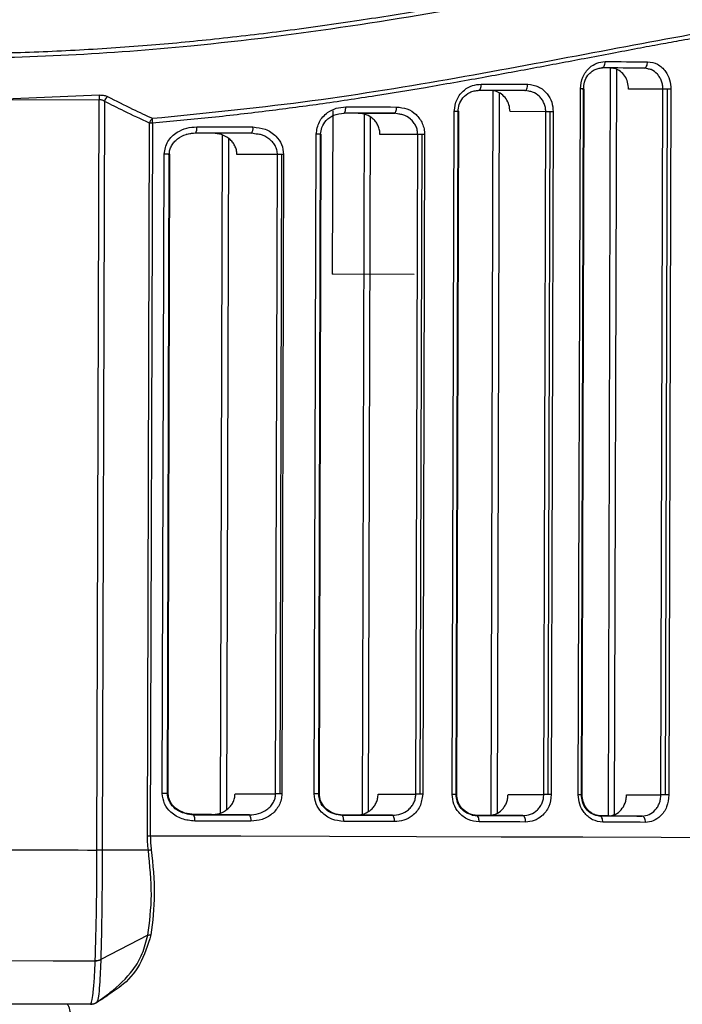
# Model space of a CAD drawing. Header units: millimetres. Extents: x -262 to 35, y 69 to 330.
# Tile 9 of 25: x -191 to -160, y 112 to 158. Entities that reach past the tile are written whole.
import ezdxf

# ---------------------------------------------------------------- set-up
doc = ezdxf.new("R2010")
doc.units = ezdxf.units.MM
doc.header["$PDSIZE"] = -1

msp = doc.modelspace()

# ---------------------------------------------------------------- linework, layer by layer
at = {"color": 7, "linetype": 'Continuous', "lineweight": 25}
for p, q in [((-163.026, 156.209), (-163.128, 120.756)), ((-162.734, 156.145), (-162.836, 120.818)), ((-161.247, 156.167), (-161.417, 156.205)), ((-168.582, 155.143), (-168.681, 120.798)), ((-168.29, 155.023), (-168.388, 120.89)), ((-166.883, 155.102), (-167.07, 155.138)), ((-164.536, 121.76), (-164.439, 155.213)), ((-164.384, 121.76), (-164.287, 155.213)), ((-164.354, 121.766), (-164.258, 155.219)), ((-160.528, 155.202), (-162.155, 155.207)), ((-160.624, 121.749), (-160.528, 155.202)), ((-160.412, 121.748), (-160.316, 155.201)), ((-160.147, 155.201), (-160.243, 121.748)), ((-192.361, 154.719), (-187.239, 154.928)), ((-192.361, 154.719), (-187.238, 154.702)), ((-187.341, 119.139), (-187.238, 154.702)), ((-186.987, 154.627), (-187.089, 119.138)), ((-174.962, 154.064), (-173.25, 154.059)), ((-173.044, 154.024), (-173.25, 154.059)), ((-170.508, 121.777), (-170.415, 154.148)), ((-170.328, 121.777), (-170.235, 154.147)), ((-170.297, 121.783), (-170.204, 154.154)), ((-166.078, 154.136), (-167.772, 154.141)), ((-166.171, 121.765), (-166.078, 154.136)), ((-165.959, 121.764), (-165.866, 154.135)), ((-165.724, 154.135), (-165.817, 121.764)), ((-184.951, 119.818), (-184.854, 153.597)), ((-184.717, 153.597), (-184.814, 119.818)), ((-174.684, 154.012), (-174.779, 120.84)), ((-174.391, 153.874), (-174.486, 120.976)), ((-182.672, 153.118), (-183.116, 153.06)), ((-179.803, 153.078), (-180.028, 153.111)), ((-181.406, 153.03), (-181.499, 120.894)), ((-181.114, 152.87), (-181.205, 121.052)), ((-177.047, 121.796), (-176.957, 153.069)), ((-176.835, 121.795), (-176.745, 153.069)), ((-176.803, 121.802), (-176.713, 153.076)), ((-172.145, 153.055), (-173.933, 153.061)), ((-172.235, 121.782), (-172.145, 153.055)), ((-172.023, 121.781), (-171.933, 153.055)), ((-171.82, 153.054), (-171.91, 121.781)), ((-184.249, 121.816), (-184.161, 152.123)), ((-184.002, 121.816), (-183.915, 152.122)), ((-183.969, 121.823), (-183.882, 152.129)), ((-178.791, 152.107), (-180.713, 152.113)), ((-178.879, 121.801), (-178.791, 152.107)), ((-178.667, 121.8), (-178.579, 152.107)), ((-178.499, 152.106), (-178.586, 121.8)), ((-180.8, 121.807), (-178.879, 121.801)), ((-174.023, 121.787), (-172.235, 121.782)), ((-167.865, 121.77), (-166.171, 121.765)), ((-162.251, 121.754), (-160.624, 121.749)), ((-182.732, 120.819), (-183.175, 120.88)), ((-183.059, 120.852), (-182.765, 120.812)), ((-182.732, 120.819), (-182.82, 120.82)), ((-180.121, 120.805), (-181.944, 120.81)), ((-175.713, 120.799), (-176.098, 120.861)), ((-176.007, 120.834), (-175.745, 120.792)), ((-173.346, 120.785), (-175.058, 120.79)), ((-169.569, 120.798), (-169.36, 120.774)), ((-169.33, 120.781), (-169.543, 120.805)), ((-169.33, 120.781), (-169.421, 120.781)), ((-167.169, 120.768), (-168.808, 120.772)), ((-168.779, 120.779), (-168.681, 120.779)), ((-163.717, 120.784), (-163.524, 120.757)), ((-163.495, 120.764), (-163.686, 120.79)), ((-163.495, 120.764), (-163.573, 120.764)), ((-161.52, 120.751), (-163.111, 120.756)), ((-184.908, 119.132), (-187.089, 119.138)), ((-184.931, 115.099), (-187.159, 113.944)), ((-187.365, 111.91), (-186.621, 112.456)), ((-187.343, 111.943), (-187.351, 111.923))]:
    msp.add_line(p, q, dxfattribs=at)
at = {"color": 7, "linetype": 'Continuous'}
for q in [(-176.157, 154.18), (-172.311, 146.433)]:
    msp.add_line((-176.179, 146.444), q, dxfattribs=at)
at = {"color": 7, "linetype": 'Continuous', "lineweight": 25, "flags": 128}
for points in [[(-163.422, 156.21), (-163.392, 156.216), (-163.363, 156.233), (-163.337, 156.261), (-163.313, 156.298), (-163.294, 156.343), (-163.28, 156.395), (-163.271, 156.451), (-163.268, 156.51)], [(-163.268, 156.51), (-163.013, 156.509), (-162.76, 156.508), (-162.507, 156.508), (-162.255, 156.507), (-162.003, 156.506), (-161.752, 156.506), (-161.502, 156.505), (-161.253, 156.504)], [(-161.417, 156.205), (-161.386, 156.21), (-161.355, 156.227), (-161.327, 156.255), (-161.302, 156.292), (-161.281, 156.338), (-161.266, 156.389), (-161.257, 156.446), (-161.253, 156.504)], [(-161.417, 156.205), (-161.665, 156.205), (-161.914, 156.206), (-162.164, 156.207), (-162.414, 156.207), (-162.665, 156.208), (-162.917, 156.209), (-163.169, 156.21), (-163.422, 156.21)], [(-169.261, 155.145), (-169.237, 155.15), (-169.213, 155.167), (-169.191, 155.195), (-169.172, 155.232), (-169.157, 155.278), (-169.145, 155.329), (-169.138, 155.386), (-169.135, 155.444)], [(-169.135, 155.444), (-168.858, 155.443), (-168.581, 155.443), (-168.305, 155.442), (-168.029, 155.441), (-167.754, 155.44), (-167.48, 155.44), (-167.206, 155.439), (-166.934, 155.438)], [(-167.07, 155.138), (-167.044, 155.144), (-167.018, 155.161), (-166.995, 155.189), (-166.974, 155.226), (-166.957, 155.271), (-166.944, 155.323), (-166.936, 155.379), (-166.934, 155.438)], [(-167.07, 155.138), (-167.342, 155.139), (-167.614, 155.14), (-167.887, 155.141), (-168.161, 155.142), (-168.435, 155.142), (-168.71, 155.143), (-168.985, 155.144), (-169.261, 155.145)], [(-164.287, 155.213), (-164.29, 155.213), (-164.307, 155.213), (-164.339, 155.213), (-164.384, 155.213), (-164.439, 155.213)], [(-164.346, 155.219), (-164.303, 155.219), (-164.274, 155.219), (-164.259, 155.219), (-164.258, 155.219)], [(-160.316, 155.201), (-160.345, 155.202), (-160.374, 155.202), (-160.403, 155.202), (-160.431, 155.202), (-160.457, 155.202), (-160.482, 155.202), (-160.506, 155.202), (-160.528, 155.202)], [(-160.147, 155.201), (-160.166, 155.201), (-160.186, 155.201), (-160.206, 155.201), (-160.228, 155.201), (-160.249, 155.201), (-160.271, 155.201), (-160.293, 155.201), (-160.316, 155.201)], [(-175.649, 154.065), (-175.631, 154.071), (-175.613, 154.088), (-175.597, 154.116), (-175.582, 154.153), (-175.57, 154.198), (-175.561, 154.25), (-175.556, 154.307), (-175.554, 154.365)], [(-173.25, 154.059), (-173.548, 154.059), (-173.847, 154.06), (-174.146, 154.061), (-174.445, 154.062), (-174.746, 154.063), (-175.046, 154.064), (-175.348, 154.065), (-175.649, 154.065)], [(-175.554, 154.365), (-175.251, 154.364), (-174.948, 154.363), (-174.646, 154.362), (-174.344, 154.362), (-174.043, 154.361), (-173.742, 154.36), (-173.442, 154.359), (-173.143, 154.358)], [(-173.25, 154.059), (-173.229, 154.064), (-173.21, 154.081), (-173.191, 154.109), (-173.175, 154.146), (-173.161, 154.192), (-173.152, 154.243), (-173.145, 154.3), (-173.143, 154.358)], [(-170.235, 154.147), (-170.24, 154.147), (-170.262, 154.147), (-170.3, 154.148), (-170.352, 154.148), (-170.415, 154.148)], [(-170.291, 154.155), (-170.247, 154.154), (-170.217, 154.154), (-170.204, 154.154), (-170.204, 154.154)], [(-165.866, 154.135), (-165.896, 154.135), (-165.925, 154.135), (-165.953, 154.135), (-165.981, 154.135), (-166.008, 154.135), (-166.033, 154.135), (-166.057, 154.135), (-166.078, 154.136)], [(-165.724, 154.135), (-165.741, 154.135), (-165.758, 154.135), (-165.775, 154.135), (-165.793, 154.135), (-165.811, 154.135), (-165.829, 154.135), (-165.848, 154.135), (-165.866, 154.135)], [(-184.717, 153.597), (-184.735, 153.597), (-184.754, 153.597), (-184.772, 153.597), (-184.789, 153.597), (-184.807, 153.597), (-184.823, 153.597), (-184.839, 153.597), (-184.854, 153.597)], [(-180.028, 153.111), (-180.357, 153.112), (-180.687, 153.113), (-181.017, 153.114), (-181.347, 153.115), (-181.678, 153.116), (-182.009, 153.117), (-182.34, 153.117), (-182.672, 153.118)], [(-182.611, 153.418), (-182.277, 153.417), (-181.944, 153.416), (-181.611, 153.415), (-181.279, 153.414), (-180.947, 153.413), (-180.616, 153.413), (-180.285, 153.412), (-179.954, 153.411)], [(-176.745, 153.069), (-176.754, 153.069), (-176.782, 153.069), (-176.827, 153.069), (-176.887, 153.069), (-176.957, 153.069)], [(-171.933, 153.055), (-171.962, 153.055), (-171.991, 153.055), (-172.02, 153.055), (-172.047, 153.055), (-172.074, 153.055), (-172.099, 153.055), (-172.123, 153.055), (-172.145, 153.055)], [(-171.82, 153.054), (-171.833, 153.054), (-171.847, 153.054), (-171.861, 153.055), (-171.875, 153.055), (-171.889, 153.055), (-171.904, 153.055), (-171.918, 153.055), (-171.933, 153.055)], [(-183.915, 152.122), (-183.915, 152.122), (-183.928, 152.122), (-183.963, 152.122), (-184.016, 152.122), (-184.084, 152.122), (-184.161, 152.123)], [(-183.969, 152.129), (-183.92, 152.129), (-183.89, 152.129), (-183.882, 152.129)], [(-178.579, 152.107), (-178.609, 152.107), (-178.638, 152.107), (-178.666, 152.107), (-178.694, 152.107), (-178.721, 152.107), (-178.746, 152.107), (-178.77, 152.107), (-178.791, 152.107)], [(-178.499, 152.106), (-178.508, 152.106), (-178.518, 152.107), (-178.528, 152.107), (-178.539, 152.107), (-178.549, 152.107), (-178.559, 152.107), (-178.569, 152.107), (-178.579, 152.107)], [(-184.002, 121.816), (-184.002, 121.816), (-184.016, 121.816), (-184.05, 121.816), (-184.103, 121.816), (-184.171, 121.816), (-184.249, 121.816)], [(-184.002, 121.823), (-183.977, 121.823), (-183.969, 121.823)], [(-178.667, 121.8), (-178.696, 121.8), (-178.725, 121.8), (-178.754, 121.801), (-178.781, 121.801), (-178.808, 121.801), (-178.833, 121.801), (-178.857, 121.801), (-178.879, 121.801)], [(-178.586, 121.8), (-178.596, 121.8), (-178.606, 121.8), (-178.616, 121.8), (-178.626, 121.8), (-178.636, 121.8), (-178.646, 121.8), (-178.656, 121.8), (-178.667, 121.8)], [(-176.835, 121.795), (-176.844, 121.795), (-176.872, 121.795), (-176.917, 121.795), (-176.977, 121.795), (-177.047, 121.796)], [(-176.835, 121.802), (-176.814, 121.802), (-176.803, 121.802), (-176.803, 121.802)], [(-172.023, 121.781), (-172.052, 121.781), (-172.081, 121.782), (-172.11, 121.782), (-172.137, 121.782), (-172.164, 121.782), (-172.189, 121.782), (-172.213, 121.782), (-172.235, 121.782)], [(-171.91, 121.781), (-171.923, 121.781), (-171.937, 121.781), (-171.951, 121.781), (-171.965, 121.781), (-171.979, 121.781), (-171.994, 121.781), (-172.008, 121.781), (-172.023, 121.781)], [(-170.328, 121.777), (-170.333, 121.777), (-170.355, 121.777), (-170.393, 121.777), (-170.446, 121.777), (-170.508, 121.777)], [(-170.328, 121.783), (-170.31, 121.783), (-170.297, 121.783), (-170.297, 121.783)], [(-165.959, 121.764), (-165.989, 121.764), (-166.018, 121.764), (-166.046, 121.764), (-166.074, 121.764), (-166.101, 121.764), (-166.126, 121.765), (-166.15, 121.765), (-166.171, 121.765)], [(-165.817, 121.764), (-165.834, 121.764), (-165.851, 121.764), (-165.868, 121.764), (-165.886, 121.764), (-165.904, 121.764), (-165.923, 121.764), (-165.941, 121.764), (-165.959, 121.764)], [(-164.384, 121.76), (-164.386, 121.76), (-164.403, 121.76), (-164.435, 121.76), (-164.48, 121.76), (-164.536, 121.76)], [(-164.384, 121.766), (-164.37, 121.766), (-164.356, 121.766), (-164.354, 121.766)], [(-160.412, 121.748), (-160.442, 121.748), (-160.471, 121.748), (-160.499, 121.749), (-160.527, 121.749), (-160.554, 121.749), (-160.579, 121.749), (-160.602, 121.749), (-160.624, 121.749)], [(-160.243, 121.748), (-160.262, 121.748), (-160.282, 121.748), (-160.303, 121.748), (-160.324, 121.748), (-160.345, 121.748), (-160.367, 121.748), (-160.39, 121.748), (-160.412, 121.748)], [(-181.912, 120.817), (-182.247, 120.818), (-182.584, 120.819), (-182.817, 120.819)], [(-182.788, 120.812), (-182.615, 120.812), (-182.279, 120.811), (-181.944, 120.81)], [(-182.765, 120.812), (-182.433, 120.811), (-182.102, 120.81), (-181.771, 120.809), (-181.44, 120.808), (-181.11, 120.807), (-180.78, 120.806), (-180.45, 120.805), (-180.121, 120.805)], [(-181.908, 120.817), (-182.069, 120.817), (-182.4, 120.818), (-182.732, 120.819)], [(-180.049, 120.504), (-180.379, 120.505), (-180.71, 120.506), (-181.042, 120.507), (-181.374, 120.508), (-181.706, 120.509), (-182.039, 120.51), (-182.372, 120.511), (-182.705, 120.512)], [(-175.027, 120.797), (-175.33, 120.798), (-175.632, 120.799), (-175.786, 120.799)], [(-175.651, 120.492), (-175.653, 120.55), (-175.658, 120.607), (-175.667, 120.658), (-175.678, 120.704), (-175.693, 120.741), (-175.709, 120.769), (-175.727, 120.786), (-175.745, 120.792)], [(-175.745, 120.792), (-175.443, 120.791), (-175.142, 120.79), (-174.841, 120.789), (-174.541, 120.789), (-174.242, 120.788), (-173.943, 120.787), (-173.644, 120.786), (-173.346, 120.785)], [(-175.742, 120.792), (-175.663, 120.792), (-175.36, 120.791), (-175.058, 120.79)], [(-175.023, 120.797), (-175.11, 120.797), (-175.411, 120.798), (-175.713, 120.799)], [(-173.241, 120.485), (-173.54, 120.486), (-173.84, 120.487), (-174.14, 120.487), (-174.442, 120.488), (-174.743, 120.489), (-175.045, 120.49), (-175.348, 120.491), (-175.651, 120.492)], [(-173.241, 120.485), (-173.242, 120.543), (-173.248, 120.6), (-173.258, 120.652), (-173.271, 120.697), (-173.287, 120.734), (-173.305, 120.762), (-173.325, 120.779), (-173.346, 120.785)], [(-169.419, 120.774), (-169.357, 120.774), (-169.082, 120.773), (-168.808, 120.772)], [(-168.779, 120.779), (-169.053, 120.78), (-169.328, 120.78), (-169.415, 120.781)], [(-169.236, 120.473), (-169.238, 120.532), (-169.245, 120.588), (-169.256, 120.64), (-169.272, 120.686), (-169.291, 120.723), (-169.312, 120.751), (-169.336, 120.768), (-169.36, 120.774)], [(-169.36, 120.774), (-169.084, 120.773), (-168.809, 120.772), (-168.534, 120.771), (-168.26, 120.771), (-167.986, 120.77), (-167.713, 120.769), (-167.441, 120.768), (-167.169, 120.768)], [(-168.774, 120.779), (-168.778, 120.779), (-169.054, 120.78), (-169.33, 120.781)], [(-167.034, 120.467), (-167.307, 120.468), (-167.581, 120.469), (-167.855, 120.469), (-168.13, 120.47), (-168.405, 120.471), (-168.681, 120.472), (-168.958, 120.473), (-169.236, 120.473)], [(-167.034, 120.467), (-167.037, 120.526), (-167.044, 120.582), (-167.057, 120.634), (-167.073, 120.679), (-167.094, 120.717), (-167.117, 120.745), (-167.143, 120.762), (-167.169, 120.768)], [(-163.568, 120.757), (-163.361, 120.757), (-163.111, 120.756)], [(-163.083, 120.762), (-163.333, 120.763), (-163.567, 120.764)], [(-163.372, 120.457), (-163.374, 120.515), (-163.383, 120.572), (-163.397, 120.623), (-163.416, 120.669), (-163.439, 120.706), (-163.466, 120.734), (-163.494, 120.751), (-163.524, 120.757)], [(-163.524, 120.757), (-163.271, 120.756), (-163.019, 120.756), (-162.767, 120.755), (-162.516, 120.754), (-162.266, 120.754), (-162.016, 120.753), (-161.768, 120.752), (-161.52, 120.751)], [(-163.079, 120.762), (-163.242, 120.763), (-163.495, 120.764)], [(-161.357, 120.451), (-161.606, 120.452), (-161.856, 120.452), (-162.107, 120.453), (-162.358, 120.454), (-162.611, 120.455), (-162.864, 120.455), (-163.117, 120.456), (-163.372, 120.457)], [(-161.357, 120.451), (-161.36, 120.51), (-161.369, 120.566), (-161.384, 120.618), (-161.404, 120.663), (-161.429, 120.701), (-161.457, 120.728), (-161.488, 120.746), (-161.52, 120.751)], [(-184.951, 119.818), (-184.936, 119.818), (-184.92, 119.818), (-184.904, 119.818), (-184.887, 119.818), (-184.869, 119.818), (-184.851, 119.818), (-184.833, 119.818), (-184.814, 119.818)], [(-184.814, 119.818), (-180.529, 119.806), (-176.318, 119.794), (-172.2, 119.782), (-168.195, 119.77), (-164.324, 119.759), (-160.605, 119.749), (-157.057, 119.739), (-153.696, 119.729), (-150.54, 119.72), (-147.604, 119.712), (-144.902, 119.705), (-142.447, 119.698), (-140.252, 119.692), (-138.327, 119.686), (-136.682, 119.682), (-135.324, 119.678), (-134.261, 119.675), (-133.498, 119.673), (-133.038, 119.672), (-132.884, 119.672), (-132.884, 119.672)], [(-203.413, 113.93), (-201.422, 113.925), (-199.424, 113.919), (-197.422, 113.913), (-195.417, 113.907), (-193.413, 113.902), (-191.411, 113.896), (-189.413, 113.89), (-187.421, 113.884)], [(-187.648, 111.826), (-189.584, 111.832), (-191.526, 111.837), (-193.473, 111.843), (-195.422, 111.849), (-197.371, 111.854), (-199.318, 111.86), (-201.26, 111.866), (-203.196, 111.871)]]:
    msp.add_lwpolyline(points, dxfattribs=at)
at = {"color": 7, "linetype": 'Continuous', "lineweight": 25}
for centre, radius, start, end in [((-185.561, 154.821), 1.682, 176.34, 184.0597), ((-186.532, 154.49), 0.476, 130.2915, 163.2691), ((-184.402, 153.476), 0.468, 132.3293, 165.0027), ((-183.471, 153.713), 1.251, 174.9899, 185.3302), ((-183.026, 153.348), 0.422, 327.0802, 9.6586), ((-180.315, 153.341), 0.368, 321.2125, 10.8883), ((-183.121, 120.585), 0.422, 350.0162, 32.5827), ((-180.409, 120.576), 0.368, 348.7868, 38.4496), ((-187.445, 114.54), 0.656, 272.0801, 295.8267), ((-187.647, 112.326), 0.499, 285.4016, 306.2866)]:
    msp.add_arc(centre, radius, start, end, dxfattribs=at)
for points, knots in [([(-132.44, 160.599), (-133.36, 160.868), (-135.196, 161.406), (-139.017, 162.167), (-143.556, 162.582), (-148.83, 162.475), (-154.722, 161.807), (-161.144, 160.699), (-168.026, 159.392), (-175.284, 158.142), (-182.225, 157.253), (-188.687, 156.767), (-194.576, 156.615), (-200.468, 156.733), (-206.935, 157.197), (-213.895, 158.085), (-221.194, 159.346), (-228.143, 160.685), (-234.655, 161.864), (-240.648, 162.653), (-246.038, 162.895), (-250.725, 162.601), (-254.636, 161.917), (-257.739, 161.106), (-259.97, 160.372), (-261.37, 159.843), (-261.529, 159.779), (-261.608, 159.747)], [0, 0, 0, 0, 0.041853, 0.083524, 0.125402, 0.166786, 0.208195, 0.250093, 0.291786, 0.333659, 0.375527, 0.406753, 0.438148, 0.469665, 0.500855, 0.542404, 0.584342, 0.626044, 0.667819, 0.709502, 0.750794, 0.792454, 0.834166, 0.875683, 0.91755, 0.959384, 1, 1, 1, 1]), ([(-195.295, 156.888), (-194.139, 156.894), (-191.83, 156.905), (-188.379, 157.043), (-185.02, 157.266), (-181.693, 157.581), (-178.339, 157.978), (-175.017, 158.447), (-171.93, 158.943), (-168.753, 159.495), (-165.529, 160.084), (-162.279, 160.688), (-159.343, 161.219), (-156.047, 161.776), (-152.451, 162.288), (-148.643, 162.657), (-145.126, 162.781), (-142.361, 162.696), (-140.231, 162.506), (-138.669, 162.304), (-137.224, 162.062), (-135.995, 161.814), (-134.855, 161.553), (-133.826, 161.291), (-132.957, 161.047), (-132.485, 160.904), (-132.303, 160.848)], [0, 0, 0, 0, 0.041686, 0.083311, 0.124909, 0.164104, 0.205794, 0.249995, 0.290027, 0.325031, 0.375115, 0.419917, 0.459828, 0.500454, 0.564826, 0.624904, 0.686319, 0.749383, 0.783568, 0.819024, 0.853219, 0.886853, 0.913772, 0.947949, 0.97985, 1, 1, 1, 1]), ([(-184.717, 153.822), (-182.323, 154.061), (-177.538, 154.537), (-170.684, 155.654), (-164.177, 156.873), (-158.07, 158.034), (-152.44, 158.928), (-147.37, 159.366), (-142.946, 159.342), (-139.251, 158.89), (-136.321, 158.273), (-134.213, 157.688), (-132.878, 157.256), (-132.711, 157.199), (-132.629, 157.17)], [0, 0, 0, 0, 0.083529, 0.166903, 0.250548, 0.333741, 0.417487, 0.500697, 0.583522, 0.667195, 0.750455, 0.833555, 0.917174, 1, 1, 1, 1]), ([(-132.777, 156.912), (-132.777, 156.912), (-132.739, 156.899), (-132.882, 156.949), (-133.252, 157.074), (-133.788, 157.247), (-134.294, 157.403), (-134.665, 157.514), (-135.061, 157.628), (-135.491, 157.748), (-135.991, 157.881), (-136.637, 158.043), (-137.362, 158.21), (-138.063, 158.357), (-138.727, 158.487), (-139.426, 158.61), (-140.233, 158.735), (-141.079, 158.847), (-142.203, 158.97), (-143.678, 159.078), (-145.541, 159.118), (-147.719, 159.072), (-150.25, 158.906), (-153.169, 158.574), (-155.565, 158.215), (-157.356, 157.916), (-158.475, 157.722), (-159.572, 157.525), (-160.661, 157.325), (-161.755, 157.121), (-162.962, 156.893), (-164.593, 156.584), (-166.639, 156.196), (-169.147, 155.733), (-171.65, 155.293), (-174.223, 154.87), (-176.745, 154.492), (-179.391, 154.141), (-182.029, 153.837), (-183.833, 153.676), (-184.717, 153.597)], [0, 0, 0, 0, 0.000181, 0.045444, 0.092242, 0.139024, 0.157088, 0.176008, 0.193545, 0.209846, 0.228624, 0.24988, 0.276843, 0.297207, 0.310972, 0.331613, 0.352053, 0.370665, 0.390993, 0.427363, 0.463115, 0.499368, 0.545923, 0.591771, 0.638465, 0.653839, 0.669853, 0.686507, 0.70023, 0.715218, 0.731564, 0.749268, 0.780551, 0.811976, 0.845687, 0.874723, 0.906939, 0.937232, 0.969247, 1, 1, 1, 1]), ([(-164.439, 155.213), (-164.415, 155.407), (-164.368, 155.796), (-164.046, 156.22), (-163.663, 156.467), (-163.4, 156.496), (-163.268, 156.51)], [0, 0, 0, 0, 0.279406, 0.558635, 0.778847, 1, 1, 1, 1]), ([(-161.253, 156.504), (-161.092, 156.48), (-160.768, 156.432), (-160.405, 156.088), (-160.185, 155.657), (-160.16, 155.353), (-160.147, 155.201)], [0, 0, 0, 0, 0.279723, 0.559074, 0.779023, 1, 1, 1, 1]), ([(-164.287, 155.213), (-164.278, 155.323), (-164.257, 155.56), (-164.117, 155.827), (-163.95, 156.01), (-163.789, 156.123), (-163.6, 156.201), (-163.464, 156.211), (-163.394, 156.215)], [0, 0, 0, 0, 0.203111, 0.436467, 0.565157, 0.702163, 0.846932, 1, 1, 1, 1]), ([(-162.155, 155.207), (-162.163, 155.318), (-162.181, 155.539), (-162.322, 155.835), (-162.532, 156.062), (-162.774, 156.189), (-162.939, 156.203), (-163.009, 156.209)], [0, 0, 0, 0, 0.209061, 0.418062, 0.628817, 0.843622, 1, 1, 1, 1]), ([(-160.528, 155.202), (-160.531, 155.266), (-160.537, 155.397), (-160.589, 155.586), (-160.672, 155.765), (-160.822, 155.968), (-161.019, 156.131), (-161.19, 156.158), (-161.247, 156.167)], [0, 0, 0, 0, 0.13845, 0.279957, 0.424825, 0.573336, 0.858354, 1, 1, 1, 1]), ([(-170.415, 154.148), (-170.388, 154.346), (-170.334, 154.741), (-169.976, 155.162), (-169.56, 155.403), (-169.277, 155.43), (-169.135, 155.444)], [0, 0, 0, 0, 0.279191, 0.558475, 0.778895, 1, 1, 1, 1]), ([(-166.934, 155.438), (-166.759, 155.415), (-166.411, 155.368), (-166.013, 155.03), (-165.768, 154.597), (-165.739, 154.289), (-165.724, 154.135)], [0, 0, 0, 0, 0.279864, 0.55905, 0.779173, 1, 1, 1, 1]), ([(-170.235, 154.147), (-170.224, 154.257), (-170.201, 154.495), (-170.007, 154.825), (-169.74, 155.033), (-169.468, 155.134), (-169.317, 155.144), (-169.238, 155.15)], [0, 0, 0, 0, 0.19943, 0.430742, 0.696875, 0.844101, 1, 1, 1, 1]), ([(-167.772, 154.141), (-167.782, 154.249), (-167.8, 154.466), (-167.949, 154.756), (-168.17, 154.983), (-168.436, 155.12), (-168.624, 155.136), (-168.709, 155.143)], [0, 0, 0, 0, 0.201649, 0.403156, 0.60863, 0.823401, 1, 1, 1, 1]), ([(-166.078, 154.136), (-166.082, 154.203), (-166.09, 154.34), (-166.152, 154.533), (-166.247, 154.711), (-166.417, 154.91), (-166.634, 155.068), (-166.821, 155.094), (-166.883, 155.102)], [0, 0, 0, 0, 0.142467, 0.287381, 0.427011, 0.573887, 0.859304, 1, 1, 1, 1]), ([(-187.239, 154.928), (-187.156, 154.927), (-187.007, 154.925), (-186.891, 154.875), (-186.839, 154.852)], [0, 0, 0, 0, 0.558263, 1, 1, 1, 1]), ([(-186.987, 154.627), (-187.025, 154.651), (-187.079, 154.687), (-187.17, 154.705), (-187.216, 154.703), (-187.238, 154.702)], [0, 0, 0, 0, 0.524935, 0.765329, 1, 1, 1, 1]), ([(-184.854, 153.597), (-185.254, 153.783), (-185.969, 154.114), (-186.676, 154.47), (-186.987, 154.627)], [0, 0, 0, 0, 0.559995, 1, 1, 1, 1]), ([(-186.839, 154.852), (-186.445, 154.654), (-185.741, 154.298), (-185.03, 153.968), (-184.717, 153.822)], [0, 0, 0, 0, 0.5599972, 1, 1, 1, 1]), ([(-176.957, 153.069), (-176.926, 153.272), (-176.862, 153.678), (-176.46, 154.094), (-176.009, 154.326), (-175.706, 154.352), (-175.554, 154.365)], [0, 0, 0, 0, 0.278874, 0.558391, 0.779184, 1, 1, 1, 1]), ([(-176.745, 153.069), (-176.733, 153.179), (-176.706, 153.419), (-176.484, 153.748), (-176.115, 154.013), (-175.8, 154.05), (-175.632, 154.07)], [0, 0, 0, 0, 0.194372, 0.423427, 0.692319, 1, 1, 1, 1]), ([(-173.933, 153.061), (-173.937, 153.129), (-173.945, 153.267), (-174.011, 153.462), (-174.112, 153.64), (-174.289, 153.839), (-174.574, 154.022), (-174.833, 154.05), (-174.962, 154.064)], [0, 0, 0, 0, 0.124726, 0.250471, 0.37449, 0.500774, 0.750099, 1, 1, 1, 1]), ([(-173.143, 154.358), (-172.976, 154.34), (-172.643, 154.305), (-172.277, 154.067), (-172.049, 153.807), (-171.92, 153.577), (-171.835, 153.323), (-171.825, 153.144), (-171.82, 153.054)], [0, 0, 0, 0, 0.249552, 0.498725, 0.624906, 0.749015, 0.874961, 1, 1, 1, 1]), ([(-172.145, 153.055), (-172.149, 153.121), (-172.157, 153.256), (-172.226, 153.452), (-172.337, 153.636), (-172.533, 153.839), (-172.777, 153.992), (-172.978, 154.016), (-173.044, 154.024)], [0, 0, 0, 0, 0.134604, 0.274311, 0.420588, 0.574713, 0.860622, 1, 1, 1, 1]), ([(-184.161, 152.123), (-184.123, 152.333), (-184.046, 152.755), (-183.588, 153.162), (-183.098, 153.382), (-182.773, 153.406), (-182.611, 153.418)], [0, 0, 0, 0, 0.278494, 0.558694, 0.779775, 1, 1, 1, 1]), ([(-183.916, 152.122), (-183.91, 152.191), (-183.899, 152.329), (-183.815, 152.526), (-183.689, 152.703), (-183.467, 152.907), (-183.117, 153.092), (-182.807, 153.123), (-182.65, 153.139)], [0, 0, 0, 0, 0.1147297, 0.2315856, 0.3525531, 0.4773097, 0.7357071, 1, 1, 1, 1]), ([(-180.713, 152.113), (-180.718, 152.184), (-180.727, 152.326), (-180.805, 152.526), (-180.921, 152.705), (-181.121, 152.903), (-181.435, 153.078), (-181.712, 153.103), (-181.851, 153.116)], [0, 0, 0, 0, 0.124327, 0.250393, 0.373675, 0.500857, 0.750615, 1, 1, 1, 1]), ([(-179.954, 153.411), (-179.754, 153.39), (-179.355, 153.347), (-178.875, 153.03), (-178.558, 152.594), (-178.518, 152.269), (-178.499, 152.106)], [0, 0, 0, 0, 0.279473, 0.559389, 0.779518, 1, 1, 1, 1]), ([(-178.791, 152.107), (-178.797, 152.18), (-178.808, 152.329), (-178.897, 152.533), (-179.029, 152.714), (-179.251, 152.907), (-179.519, 153.049), (-179.734, 153.071), (-179.803, 153.078)], [0, 0, 0, 0, 0.1415985, 0.2886502, 0.426448, 0.5769586, 0.8630706, 1, 1, 1, 1]), ([(-182.705, 120.512), (-182.912, 120.533), (-183.325, 120.574), (-183.831, 120.884), (-184.181, 121.316), (-184.226, 121.65), (-184.249, 121.816)], [0, 0, 0, 0, 0.279472, 0.55892, 0.779703, 1, 1, 1, 1]), ([(-183.002, 120.829), (-183.133, 120.86), (-183.391, 120.922), (-183.719, 121.145), (-183.909, 121.403), (-183.99, 121.635), (-183.999, 121.755), (-184.004, 121.816)], [0, 0, 0, 0, 0.263086, 0.518304, 0.763099, 0.881415, 1, 1, 1, 1]), ([(-183.175, 120.88), (-183.317, 120.941), (-183.527, 121.032), (-183.746, 121.241), (-183.871, 121.418), (-183.954, 121.616), (-183.965, 121.754), (-183.97, 121.823)], [0, 0, 0, 0, 0.349831, 0.519767, 0.684542, 0.843718, 1, 1, 1, 1]), ([(-181.944, 120.81), (-181.805, 120.822), (-181.529, 120.846), (-181.215, 121.018), (-181.013, 121.214), (-180.895, 121.392), (-180.816, 121.592), (-180.806, 121.735), (-180.8, 121.807)], [0, 0, 0, 0, 0.248644, 0.497585, 0.625038, 0.74866, 0.875179, 1, 1, 1, 1]), ([(-180.121, 120.805), (-179.975, 120.816), (-179.681, 120.838), (-179.337, 121.006), (-179.109, 121.207), (-178.977, 121.394), (-178.895, 121.595), (-178.884, 121.733), (-178.879, 121.801)], [0, 0, 0, 0, 0.24979, 0.499666, 0.637511, 0.765559, 0.885648, 1, 1, 1, 1]), ([(-178.586, 121.8), (-178.592, 121.709), (-178.605, 121.524), (-178.705, 121.266), (-178.854, 121.034), (-179.111, 120.779), (-179.513, 120.552), (-179.87, 120.52), (-180.049, 120.504)], [0, 0, 0, 0, 0.124338, 0.250394, 0.373787, 0.500791, 0.750444, 1, 1, 1, 1]), ([(-175.651, 120.492), (-175.844, 120.514), (-176.23, 120.558), (-176.691, 120.883), (-176.991, 121.316), (-177.029, 121.636), (-177.047, 121.796)], [0, 0, 0, 0, 0.280204, 0.559819, 0.77962, 1, 1, 1, 1]), ([(-175.962, 120.81), (-176.091, 120.847), (-176.337, 120.919), (-176.62, 121.167), (-176.802, 121.466), (-176.825, 121.689), (-176.835, 121.795)], [0, 0, 0, 0, 0.286405, 0.548478, 0.784826, 1, 1, 1, 1]), ([(-175.696, 120.794), (-175.864, 120.815), (-176.178, 120.854), (-176.546, 121.121), (-176.766, 121.452), (-176.791, 121.692), (-176.803, 121.802)], [0, 0, 0, 0, 0.307676, 0.576565, 0.805622, 1, 1, 1, 1]), ([(-175.058, 120.79), (-174.929, 120.803), (-174.67, 120.829), (-174.384, 121.01), (-174.206, 121.208), (-174.104, 121.385), (-174.036, 121.58), (-174.028, 121.718), (-174.023, 121.787)], [0, 0, 0, 0, 0.249549, 0.498706, 0.624946, 0.74901, 0.874902, 1, 1, 1, 1]), ([(-173.346, 120.785), (-173.21, 120.797), (-172.937, 120.822), (-172.629, 120.998), (-172.436, 121.196), (-172.323, 121.374), (-172.249, 121.571), (-172.24, 121.712), (-172.235, 121.782)], [0, 0, 0, 0, 0.250109, 0.499526, 0.628763, 0.749716, 0.876398, 1, 1, 1, 1]), ([(-171.91, 121.781), (-171.938, 121.581), (-171.995, 121.181), (-172.368, 120.761), (-172.799, 120.524), (-173.093, 120.498), (-173.241, 120.485)], [0, 0, 0, 0, 0.279102, 0.55839, 0.778951, 1, 1, 1, 1]), ([(-169.236, 120.473), (-169.416, 120.497), (-169.775, 120.543), (-170.196, 120.877), (-170.461, 121.309), (-170.492, 121.621), (-170.508, 121.777)], [0, 0, 0, 0, 0.2800056, 0.5592667, 0.779348, 1, 1, 1, 1]), ([(-169.559, 120.792), (-169.673, 120.831), (-169.893, 120.904), (-170.14, 121.152), (-170.299, 121.449), (-170.318, 121.67), (-170.328, 121.777)], [0, 0, 0, 0, 0.281148, 0.54041, 0.779275, 1, 1, 1, 1]), ([(-169.307, 120.775), (-169.385, 120.781), (-169.536, 120.792), (-169.807, 120.895), (-170.073, 121.104), (-170.265, 121.436), (-170.287, 121.673), (-170.297, 121.783)], [0, 0, 0, 0, 0.155895, 0.303118, 0.5692486, 0.8005635, 1, 1, 1, 1]), ([(-168.808, 120.772), (-168.688, 120.786), (-168.447, 120.813), (-168.186, 121), (-168.026, 121.2), (-167.936, 121.376), (-167.877, 121.568), (-167.869, 121.702), (-167.865, 121.77)], [0, 0, 0, 0, 0.249493, 0.49869, 0.624365, 0.748947, 0.874698, 1, 1, 1, 1]), ([(-167.169, 120.768), (-167.043, 120.781), (-166.791, 120.807), (-166.512, 120.993), (-166.34, 121.196), (-166.243, 121.377), (-166.183, 121.568), (-166.175, 121.7), (-166.171, 121.765)], [0, 0, 0, 0, 0.250147, 0.49935, 0.630997, 0.757917, 0.8807, 1, 1, 1, 1]), ([(-165.817, 121.764), (-165.842, 121.568), (-165.891, 121.177), (-166.225, 120.753), (-166.622, 120.509), (-166.897, 120.481), (-167.034, 120.467)], [0, 0, 0, 0, 0.279346, 0.558547, 0.778834, 1, 1, 1, 1]), ([(-163.372, 120.457), (-163.539, 120.481), (-163.873, 120.529), (-164.257, 120.87), (-164.494, 121.301), (-164.522, 121.607), (-164.536, 121.76)], [0, 0, 0, 0, 0.279783, 0.558981, 0.779119, 1, 1, 1, 1]), ([(-163.705, 120.776), (-163.805, 120.815), (-163.999, 120.888), (-164.217, 121.135), (-164.358, 121.432), (-164.375, 121.653), (-164.384, 121.76)], [0, 0, 0, 0, 0.276296, 0.534601, 0.775379, 1, 1, 1, 1]), ([(-163.467, 120.758), (-163.537, 120.764), (-163.673, 120.773), (-163.861, 120.853), (-164.022, 120.967), (-164.187, 121.151), (-164.326, 121.418), (-164.345, 121.656), (-164.354, 121.766)], [0, 0, 0, 0, 0.1530623, 0.2978283, 0.434833, 0.5635232, 0.7968833, 1, 1, 1, 1]), ([(-163.111, 120.756), (-162.999, 120.77), (-162.777, 120.799), (-162.491, 121.025), (-162.332, 121.302), (-162.261, 121.555), (-162.254, 121.688), (-162.251, 121.754)], [0, 0, 0, 0, 0.249806, 0.499353, 0.748443, 0.874998, 1, 1, 1, 1]), ([(-161.52, 120.751), (-161.404, 120.765), (-161.172, 120.793), (-160.922, 120.984), (-160.771, 121.188), (-160.687, 121.365), (-160.634, 121.555), (-160.628, 121.685), (-160.624, 121.749)], [0, 0, 0, 0, 0.250065, 0.499166, 0.628878, 0.75542, 0.879039, 1, 1, 1, 1]), ([(-160.243, 121.748), (-160.265, 121.555), (-160.309, 121.169), (-160.61, 120.744), (-160.975, 120.494), (-161.229, 120.465), (-161.357, 120.451)], [0, 0, 0, 0, 0.279503, 0.558708, 0.778848, 1, 1, 1, 1]), ([(-184.908, 119.132), (-184.922, 119.259), (-184.948, 119.487), (-184.95, 119.717), (-184.951, 119.818)], [0, 0, 0, 0, 0.559895, 1, 1, 1, 1]), ([(-184.814, 119.818), (-184.812, 119.694), (-184.808, 119.472), (-184.782, 119.253), (-184.77, 119.156)], [0, 0, 0, 0, 0.559889, 1, 1, 1, 1]), ([(-203.465, 119.185), (-201.963, 119.181), (-198.962, 119.172), (-193.567, 119.157), (-189.702, 119.146), (-187.341, 119.139)], [0, 0, 0, 0, 0.280155, 0.560036, 1, 1, 1, 1]), ([(-187.421, 113.884), (-187.4, 114.682), (-187.357, 116.256), (-187.346, 118.187), (-187.341, 119.139)], [0, 0, 0, 0, 0.506867, 1, 1, 1, 1]), ([(-187.089, 119.138), (-187.095, 118.184), (-187.105, 116.277), (-187.141, 114.725), (-187.159, 113.949)], [0, 0, 0, 0, 0.5002078, 1, 1, 1, 1]), ([(-184.931, 115.099), (-184.85, 115.724), (-184.689, 116.972), (-184.835, 118.412), (-184.908, 119.132)], [0, 0, 0, 0, 0.5004466, 1, 1, 1, 1]), ([(-184.77, 119.156), (-184.698, 118.438), (-184.551, 116.995), (-184.708, 115.746), (-184.787, 115.119)], [0, 0, 0, 0, 0.497889, 1, 1, 1, 1]), ([(-186.727, 112.381), (-186.338, 112.709), (-185.756, 113.199), (-185.162, 114.203), (-185.008, 114.801), (-184.931, 115.099)], [0, 0, 0, 0, 0.502584, 0.75153, 1, 1, 1, 1]), ([(-184.787, 115.119), (-184.937, 114.627), (-185.238, 113.644), (-186.019, 112.797), (-186.442, 112.521), (-186.563, 112.442)], [0, 0, 0, 0, 0.417228, 0.834093, 1, 1, 1, 1]), ([(-184.931, 115.099), (-184.909, 115.106), (-184.865, 115.119), (-184.813, 115.119), (-184.787, 115.119)], [0, 0, 0, 0, 0.500002, 1, 1, 1, 1]), ([(-187.648, 111.826), (-187.624, 111.857), (-187.581, 111.914), (-187.52, 112.351), (-187.465, 112.975), (-187.436, 113.585), (-187.421, 113.88)], [0, 0, 0, 0, 0.273052, 0.499515, 0.758325, 1, 1, 1, 1]), ([(-187.159, 113.944), (-187.199, 113.927), (-187.279, 113.893), (-187.374, 113.884), (-187.421, 113.88)], [0, 0, 0, 0, 0.500001, 1, 1, 1, 1]), ([(-187.421, 113.88), (-187.421, 113.881), (-187.421, 113.882), (-187.421, 113.884), (-187.421, 113.884)], [0, 0, 0, 0, 0.56, 1, 1, 1, 1]), ([(-187.159, 113.944), (-187.172, 113.643), (-187.198, 113.043), (-187.245, 112.417), (-187.294, 112.017), (-187.328, 111.966), (-187.343, 111.943)], [0, 0, 0, 0, 0.260596, 0.520063, 0.779191, 1, 1, 1, 1]), ([(-187.159, 113.949), (-187.159, 113.948), (-187.159, 113.947), (-187.159, 113.945), (-187.159, 113.944), (-187.159, 113.944), (-187.159, 113.944), (-187.159, 113.944), (-187.159, 113.944), (-187.159, 113.944)], [0, 0, 0, 0, 0.559822, 0.806144, 0.914525, 0.962213, 0.983196, 0.991439, 1, 1, 1, 1]), ([(-186.563, 112.442), (-186.762, 112.301), (-187.13, 112.04), (-187.437, 111.863), (-187.5, 111.838), (-187.532, 111.826)], [0, 0, 0, 0, 0.3748295, 0.6939545, 1, 1, 1, 1]), ([(-188.586, 111.386), (-188.613, 111.514), (-188.666, 111.769), (-188.731, 111.81), (-188.763, 111.83)], [0, 0, 0, 0, 0.5000001, 1, 1, 1, 1]), ([(-187.489, 111.853), (-187.49, 111.852), (-187.539, 111.827), (-187.595, 111.827), (-187.649, 111.826)], [0, 0, 0, 0, 0.025032, 1, 1, 1, 1]), ([(-187.648, 111.826), (-187.593, 111.831), (-187.484, 111.839), (-187.39, 111.897), (-187.343, 111.926)], [0, 0, 0, 0, 0.501427, 1, 1, 1, 1])]:
    msp.add_open_spline(points, degree=3, knots=knots, dxfattribs=at)
for points in [[(-187.089, 119.138), (-187.128, 119.138), (-187.204, 119.138), (-187.295, 119.139), (-187.341, 119.139)], [(-184.908, 119.132), (-184.887, 119.136), (-184.845, 119.145), (-184.795, 119.152), (-184.77, 119.156)]]:
    msp.add_open_spline(points, degree=3, dxfattribs=at)
at = {"color": 7, "linetype": 'Continuous'}
msp.add_point((-176.179, 146.444), dxfattribs=at)

doc.saveas('drawing.dxf')
